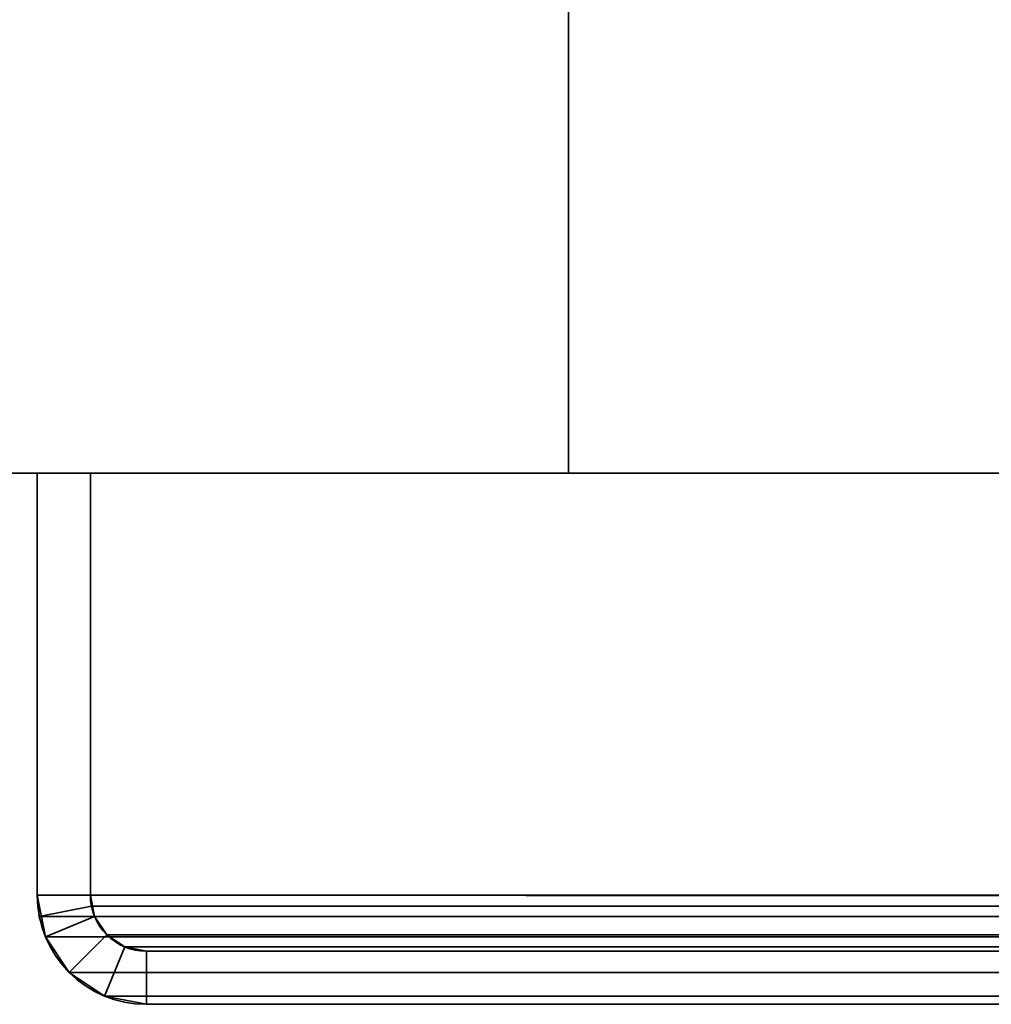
# Model space of a CAD drawing. Header units: millimetres. Extents: x -603 to 3703, y -115 to 193.
# Tile 3 of 256: x -468 to -441, y -33 to -5. Entities that reach past the tile are written whole.
import ezdxf

# ---------------------------------------------------------------- set-up
doc = ezdxf.new("R2010")
doc.units = ezdxf.units.MM
doc.layers.add('151', color=7, linetype='Continuous', true_color=0xffffff)

# ---------------------------------------------------------------- blocks, each defined once
blk = doc.blocks.new('UG_SURFACE_001')
at = {"layer": '151', "color": 252, "linetype": 'Continuous', "lineweight": 35}
for points in [[(-603, -18, -7.75), (-603, 174.4, -7.75), (-453, 174.4, -7.75), (-453, -18, -7.75)], [(603, -18, 2212.25), (603, 174.4, 2212.25), (-603, 174.4, 2212.25), (-603, -18, 2212.25)], [(-453, -18, -7.75), (-453, 174.4, -7.75), (-453, 174.4, 2062.25), (-453, -18, 2062.25)], [(-453, -18, 2062.25), (-453, 174.4, 2062.25), (453, 174.4, 2062.25), (453, -18, 2062.25)], [(603, -18, 2212.25), (-603, -18, 2212.25), (-453, -18, 2062.25), (453, -18, 2062.25)], [(-603, -18, 2212.25), (-603, -18, -7.75), (-453, -18, -7.75), (-453, -18, 2062.25)]]:
    blk.add_3dface(points, dxfattribs=at)
blk = doc.blocks.new('UG_SURFACE_033')
at = {"layer": '151', "color": 252, "linetype": 'Continuous', "lineweight": 35}
for points in [[(-468, -18, 2075.25), (-468, -18, -7.75), (-468, -29.92, -7.75), (-468, -29.92, 2075.25)], [(-468, -18, 2075.25), (-466.5, -18, 2073.75), (-466.5, -18, -7.75), (-468, -18, -7.75)], [(-466.5, -29.92, 2073.75), (-466.5, -18, 2073.75), (-468, -18, 2075.25), (-468, -29.92, 2075.25)], [(-468, -29.92, -7.75), (-468, -18, -7.75), (-466.5, -18, -7.75), (-466.5, -29.92, -7.75)], [(-466.5, -18, 2073.75), (-466.5, -29.92, 2073.75), (-466.5, -29.92, -7.75), (-466.5, -18, -7.75)], [(-468, -29.92, -7.75), (-467.766, -31.099, -7.75), (-467.766, -31.099, 2075.016)], [(-467.766, -31.099, 2075.016), (-467.941, -30.521, 2075.191), (-468, -29.92, -7.75)], [(-467.941, -30.521, 2075.191), (-468, -29.92, 2075.25), (-468, -29.92, -7.75)], [(-468, -29.92, 2075.25), (-467.941, -30.521, 2075.191), (-466.47, -30.228, 2073.72), (-466.5, -29.92, 2073.75)], [(-466.5, -29.92, -7.75), (-466.38, -30.525, -7.75), (-467.766, -31.099, -7.75), (-468, -29.92, -7.75)], [(-466.5, -29.92, -7.75), (-466.47, -30.228, 2073.72), (-466.38, -30.525, 2073.63)], [(-466.5, -29.92, -7.75), (-466.5, -29.92, 2073.75), (-466.47, -30.228, 2073.72)], [(-466.38, -30.525, 2073.63), (-466.38, -30.525, -7.75), (-466.5, -29.92, -7.75)], [(-467.941, -30.521, 2075.191), (-467.766, -31.099, 2075.016), (-466.38, -30.525, 2073.63), (-466.47, -30.228, 2073.72)], [(-467.766, -31.099, 2075.016), (-467.098, -32.098, 2074.348), (-466.037, -31.037, 2073.287), (-466.38, -30.525, 2073.63)], [(-466.38, -30.525, -7.75), (-466.037, -31.037, -7.75), (-467.098, -32.098, -7.75), (-467.766, -31.099, -7.75)], [(-466.037, -31.037, 2073.287), (-466.037, -31.037, -7.75), (-466.38, -30.525, -7.75), (-466.38, -30.525, 2073.63)], [(-467.766, -31.099, 2075.016), (-467.766, -31.099, -7.75), (-467.098, -32.098, -7.75), (-467.098, -32.098, 2074.348)], [(-465.525, -31.38, 2072.775), (-466.037, -31.037, 2073.287), (-467.098, -32.098, 2074.348), (-466.099, -32.766, 2073.349)], [(-466.099, -32.766, -7.75), (-467.098, -32.098, -7.75), (-466.037, -31.037, -7.75), (-465.525, -31.38, -7.75)], [(-465.525, -31.38, 2072.775), (-465.525, -31.38, -7.75), (-466.037, -31.037, -7.75), (-466.037, -31.037, 2073.287)], [(-464.92, -31.5, 2072.17), (-465.525, -31.38, 2072.775), (-466.099, -32.766, 2073.349), (-464.92, -33, 2072.17)], [(-464.92, -33, -7.75), (-466.099, -32.766, -7.75), (-465.525, -31.38, -7.75), (-464.92, -31.5, -7.75)], [(-464.92, -31.5, 2072.17), (-464.92, -31.5, -7.75), (-465.525, -31.38, -7.75), (-465.525, -31.38, 2072.775)], [(-464.92, -31.5, 2072.17), (-416.08, -31.5, 2023.33), (-416.08, -31.5, -7.75), (-464.92, -31.5, -7.75)], [(-464.92, -33, 2072.17), (-416.08, -33, 2023.33), (-416.08, -31.5, 2023.33), (-464.92, -31.5, 2072.17)], [(-464.92, -31.5, -7.75), (-416.08, -31.5, -7.75), (-416.08, -33, -7.75), (-464.92, -33, -7.75)], [(-467.098, -32.098, 2074.348), (-467.098, -32.098, -7.75), (-466.099, -32.766, -7.75), (-466.099, -32.766, 2073.349)], [(-466.099, -32.766, 2073.349), (-466.099, -32.766, -7.75), (-464.92, -33, -7.75), (-464.92, -33, 2072.17)], [(-464.92, -33, 2072.17), (-464.92, -33, -7.75), (-416.08, -33, -7.75), (-416.08, -33, 2023.33)]]:
    blk.add_3dface(points, dxfattribs=at)
blk = doc.blocks.new('UG_SURFACE_034')
at = {"layer": '151', "color": 252, "linetype": 'Continuous', "lineweight": 35}
for points in [[(-468, -18, 2075.25), (-468, -18, -7.75), (-468, -29.92, -7.75), (-468, -29.92, 2075.25)], [(-468, -18, 2075.25), (-466.5, -18, 2073.75), (-466.5, -18, -7.75), (-468, -18, -7.75)], [(-466.5, -29.92, 2073.75), (-466.5, -18, 2073.75), (-468, -18, 2075.25), (-468, -29.92, 2075.25)], [(-468, -29.92, -7.75), (-468, -18, -7.75), (-466.5, -18, -7.75), (-466.5, -29.92, -7.75)], [(-466.5, -18, 2073.75), (-466.5, -29.92, 2073.75), (-466.5, -29.92, -7.75), (-466.5, -18, -7.75)], [(-468, -29.92, -7.75), (-467.766, -31.099, -7.75), (-467.766, -31.099, 2075.016)], [(-467.766, -31.099, 2075.016), (-467.941, -30.521, 2075.191), (-468, -29.92, -7.75)], [(-467.941, -30.521, 2075.191), (-468, -29.92, 2075.25), (-468, -29.92, -7.75)], [(-468, -29.92, 2075.25), (-467.941, -30.521, 2075.191), (-466.47, -30.228, 2073.72), (-466.5, -29.92, 2073.75)], [(-466.5, -29.92, -7.75), (-466.38, -30.525, -7.75), (-467.766, -31.099, -7.75), (-468, -29.92, -7.75)], [(-466.5, -29.92, -7.75), (-466.47, -30.228, 2073.72), (-466.38, -30.525, 2073.63)], [(-466.5, -29.92, -7.75), (-466.5, -29.92, 2073.75), (-466.47, -30.228, 2073.72)], [(-466.38, -30.525, 2073.63), (-466.38, -30.525, -7.75), (-466.5, -29.92, -7.75)], [(-467.941, -30.521, 2075.191), (-467.766, -31.099, 2075.016), (-466.38, -30.525, 2073.63), (-466.47, -30.228, 2073.72)], [(-467.766, -31.099, 2075.016), (-467.098, -32.098, 2074.348), (-466.037, -31.037, 2073.287), (-466.38, -30.525, 2073.63)], [(-466.38, -30.525, -7.75), (-466.037, -31.037, -7.75), (-467.098, -32.098, -7.75), (-467.766, -31.099, -7.75)], [(-466.037, -31.037, 2073.287), (-466.037, -31.037, -7.75), (-466.38, -30.525, -7.75), (-466.38, -30.525, 2073.63)], [(-467.766, -31.099, 2075.016), (-467.766, -31.099, -7.75), (-467.098, -32.098, -7.75), (-467.098, -32.098, 2074.348)], [(-465.525, -31.38, 2072.775), (-466.037, -31.037, 2073.287), (-467.098, -32.098, 2074.348), (-466.099, -32.766, 2073.349)], [(-466.099, -32.766, -7.75), (-467.098, -32.098, -7.75), (-466.037, -31.037, -7.75), (-465.525, -31.38, -7.75)], [(-465.525, -31.38, 2072.775), (-465.525, -31.38, -7.75), (-466.037, -31.037, -7.75), (-466.037, -31.037, 2073.287)], [(-464.92, -31.5, 2072.17), (-465.525, -31.38, 2072.775), (-466.099, -32.766, 2073.349), (-464.92, -33, 2072.17)], [(-464.92, -33, -7.75), (-466.099, -32.766, -7.75), (-465.525, -31.38, -7.75), (-464.92, -31.5, -7.75)], [(-464.92, -31.5, 2072.17), (-464.92, -31.5, -7.75), (-465.525, -31.38, -7.75), (-465.525, -31.38, 2072.775)], [(-464.92, -31.5, 2072.17), (-416.08, -31.5, 2023.33), (-416.08, -31.5, -7.75), (-464.92, -31.5, -7.75)], [(-464.92, -33, 2072.17), (-416.08, -33, 2023.33), (-416.08, -31.5, 2023.33), (-464.92, -31.5, 2072.17)], [(-464.92, -31.5, -7.75), (-416.08, -31.5, -7.75), (-416.08, -33, -7.75), (-464.92, -33, -7.75)], [(-467.098, -32.098, 2074.348), (-467.098, -32.098, -7.75), (-466.099, -32.766, -7.75), (-466.099, -32.766, 2073.349)], [(-466.099, -32.766, 2073.349), (-466.099, -32.766, -7.75), (-464.92, -33, -7.75), (-464.92, -33, 2072.17)], [(-464.92, -33, 2072.17), (-464.92, -33, -7.75), (-416.08, -33, -7.75), (-416.08, -33, 2023.33)]]:
    blk.add_3dface(points, dxfattribs=at)
blk = doc.blocks.new('UG_SURFACE_035')
at = {"layer": '151', "color": 252, "linetype": 'Continuous', "lineweight": 35}
for points in [[(-468, -18, 2075.25), (468, -18, 2075.25), (466.5, -18, 2073.75), (-466.5, -18, 2073.75)], [(-468, -18, 2075.25), (-468, -29.92, 2075.25), (468, -29.92, 2075.25), (468, -18, 2075.25)], [(-468, -29.92, 2075.25), (-468, -18, 2075.25), (-466.5, -18, 2073.75), (-466.5, -29.92, 2073.75)], [(-466.5, -18, 2073.75), (466.5, -18, 2073.75), (466.5, -29.92, 2073.75), (-466.5, -29.92, 2073.75)], [(467.941, -30.521, 2075.191), (-468, -29.92, 2075.25), (-467.941, -30.521, 2075.191)], [(467.941, -30.521, 2075.191), (468, -29.92, 2075.25), (-468, -29.92, 2075.25)], [(-466.5, -29.92, 2073.75), (-466.47, -30.228, 2073.72), (-467.941, -30.521, 2075.191), (-468, -29.92, 2075.25)], [(-466.47, -30.228, 2073.72), (-466.5, -29.92, 2073.75), (466.5, -29.92, 2073.75)], [(-466.47, -30.228, 2073.72), (466.5, -29.92, 2073.75), (466.47, -30.228, 2073.72)], [(-466.47, -30.228, 2073.72), (-466.38, -30.525, 2073.63), (-467.766, -31.099, 2075.016), (-467.941, -30.521, 2075.191)], [(466.47, -30.228, 2073.72), (466.38, -30.525, 2073.63), (-466.38, -30.525, 2073.63), (-466.47, -30.228, 2073.72)], [(-467.941, -30.521, 2075.191), (-467.766, -31.099, 2075.016), (467.766, -31.099, 2075.016), (467.941, -30.521, 2075.191)], [(-466.38, -30.525, 2073.63), (-466.037, -31.037, 2073.287), (-467.098, -32.098, 2074.348), (-467.766, -31.099, 2075.016)], [(466.037, -31.037, 2073.287), (-466.037, -31.037, 2073.287), (-466.38, -30.525, 2073.63), (466.38, -30.525, 2073.63)], [(467.766, -31.099, 2075.016), (-467.766, -31.099, 2075.016), (-467.098, -32.098, 2074.348), (467.098, -32.098, 2074.348)], [(-466.099, -32.766, 2073.349), (-467.098, -32.098, 2074.348), (-466.037, -31.037, 2073.287), (-465.525, -31.38, 2072.775)], [(465.525, -31.38, 2072.775), (-465.525, -31.38, 2072.775), (-466.037, -31.037, 2073.287), (466.037, -31.037, 2073.287)], [(-464.92, -33, 2072.17), (-466.099, -32.766, 2073.349), (-465.525, -31.38, 2072.775), (-464.92, -31.5, 2072.17)], [(464.92, -31.5, 2072.17), (-464.92, -31.5, 2072.17), (-465.525, -31.38, 2072.775), (465.525, -31.38, 2072.775)], [(-464.92, -31.5, 2072.17), (464.92, -31.5, 2072.17), (416.08, -31.5, 2023.33), (-416.08, -31.5, 2023.33)], [(-416.08, -33, 2023.33), (-464.92, -33, 2072.17), (-464.92, -31.5, 2072.17), (-416.08, -31.5, 2023.33)], [(467.098, -32.098, 2074.348), (-467.098, -32.098, 2074.348), (-466.099, -32.766, 2073.349), (466.099, -32.766, 2073.349)], [(466.099, -32.766, 2073.349), (-466.099, -32.766, 2073.349), (-464.92, -33, 2072.17), (464.92, -33, 2072.17)], [(-464.92, -33, 2072.17), (-416.08, -33, 2023.33), (416.08, -33, 2023.33), (464.92, -33, 2072.17)]]:
    blk.add_3dface(points, dxfattribs=at)

msp = doc.modelspace()

# ---------------------------------------------------------------- linework, layer by layer
at = {"layer": '151', "color": 252, "linetype": 'Continuous', "lineweight": 35, "true_color": 0x939598}
for p, q in [((-453, -18, 2062.25), (-453, 174.4, 2062.25)), ((-453, 174.4, -7.75), (-453, -18, -7.75)), ((-603, -18, 2212.25), (603, -18, 2212.25)), ((-603, -18, -7.75), (-453, -18, -7.75)), ((-468, -18, 2075.25), (-466.5, -18, 2073.75)), ((-468, -29.92, -7.75), (-468, -18, -7.75)), ((-468, -18, 2075.25), (-468, -29.92, 2075.25)), ((-468, -18, 2075.25), (-468, -29.92, 2075.25)), ((-468, -18, -7.75), (-466.5, -18, -7.75)), ((-468, -18, -7.75), (-466.5, -18, -7.75)), ((-468, -18, 2075.25), (-466.5, -18, 2073.75)), ((468, -18, 2075.25), (-468, -18, 2075.25)), ((-468, -18, 2075.25), (-468, -18, -7.75)), ((-468, -18, 2075.25), (-466.5, -18, 2073.75)), ((-468, -18, 2075.25), (-468, -29.92, 2075.25)), ((-468, -18, 2075.25), (-468, -18, -7.75)), ((-468, -29.92, -7.75), (-468, -18, -7.75)), ((-466.5, -18, 2073.75), (-466.5, -29.92, 2073.75)), ((-466.5, -29.92, -7.75), (-466.5, -18, -7.75)), ((466.5, -18, 2073.75), (-466.5, -18, 2073.75)), ((-466.5, -29.92, -7.75), (-466.5, -18, -7.75)), ((-466.5, -18, 2073.75), (-466.5, -29.92, 2073.75)), ((-466.5, -18, 2073.75), (-466.5, -29.92, 2073.75)), ((-466.5, -18, 2073.75), (-466.5, -18, -7.75)), ((-466.5, -18, 2073.75), (-466.5, -18, -7.75)), ((453, -18, 2062.25), (-453, -18, 2062.25)), ((-453, -18, 2062.25), (-453, -18, -7.75)), ((468, -29.92, 2075.25), (-468, -29.92, 2075.25)), ((-468, -29.92, 2075.25), (-468, -29.92, -7.75)), ((-468, -29.92, 2075.25), (-468, -29.92, -7.75)), ((466.5, -29.92, 2073.75), (-466.5, -29.92, 2073.75)), ((-466.5, -29.92, 2073.75), (-466.5, -29.92, -7.75)), ((-466.5, -29.92, 2073.75), (-466.5, -29.92, -7.75)), ((-416.08, -31.5, -7.75), (-464.92, -31.5, -7.75)), ((-464.92, -31.5, 2072.17), (-416.08, -31.5, 2023.33)), ((-416.08, -31.5, -7.75), (-464.92, -31.5, -7.75)), ((-464.92, -31.5, 2072.17), (-416.08, -31.5, 2023.33)), ((-464.92, -31.5, 2072.17), (-464.92, -31.5, -7.75)), ((-464.92, -31.5, 2072.17), (-464.92, -31.5, -7.75)), ((464.92, -31.5, 2072.17), (-464.92, -31.5, 2072.17)), ((-464.92, -31.5, 2072.17), (-416.08, -31.5, 2023.33)), ((-464.92, -33, 2072.17), (-416.08, -33, 2023.33)), ((-464.92, -33, 2072.17), (-416.08, -33, 2023.33)), ((-464.92, -33, 2072.17), (-416.08, -33, 2023.33)), ((-464.92, -33, 2072.17), (-464.92, -33, -7.75)), ((-464.92, -33, 2072.17), (-464.92, -33, -7.75)), ((-416.08, -33, -7.75), (-464.92, -33, -7.75)), ((464.92, -33, 2072.17), (-464.92, -33, 2072.17)), ((-416.08, -33, -7.75), (-464.92, -33, -7.75))]:
    msp.add_line(p, q, dxfattribs=at)
at = {"layer": '151', "color": 252, "linetype": 'Continuous', "lineweight": 35, "true_color": 0x939598, "extrusion": (0, 0, -1)}
for radius in [3.08, 3.08, 1.58, 1.58]:
    msp.add_arc((464.92, -29.92, 7.75), radius, 270, 0, dxfattribs=at)
at = {"layer": '151', "color": 252, "linetype": 'Continuous', "lineweight": 35, "true_color": 0x939598, "extrusion": (0.707107, 6.12323e-17, 0.707107)}
for major_axis in [(-3.08, 0, 3.08), (-3.08, 0, 3.08), (-3.08, 0, 3.08), (-1.58, 0, 1.58), (-1.58, 0, 1.58), (-1.58, 0, 1.58)]:
    msp.add_ellipse((-464.92, -29.92, 2072.17), major_axis=major_axis, ratio=0.707107, start_param=0, end_param=1.570796, dxfattribs=at)

# ---------------------------------------------------------------- block references
at = {"layer": '151', "color": 252, "linetype": 'Continuous', "lineweight": 35, "true_color": 0x939598}
for name in ['UG_SURFACE_001', 'UG_SURFACE_033', 'UG_SURFACE_034', 'UG_SURFACE_035']:
    msp.add_blockref(name, (0, 0), dxfattribs=at)

doc.saveas('drawing.dxf')
